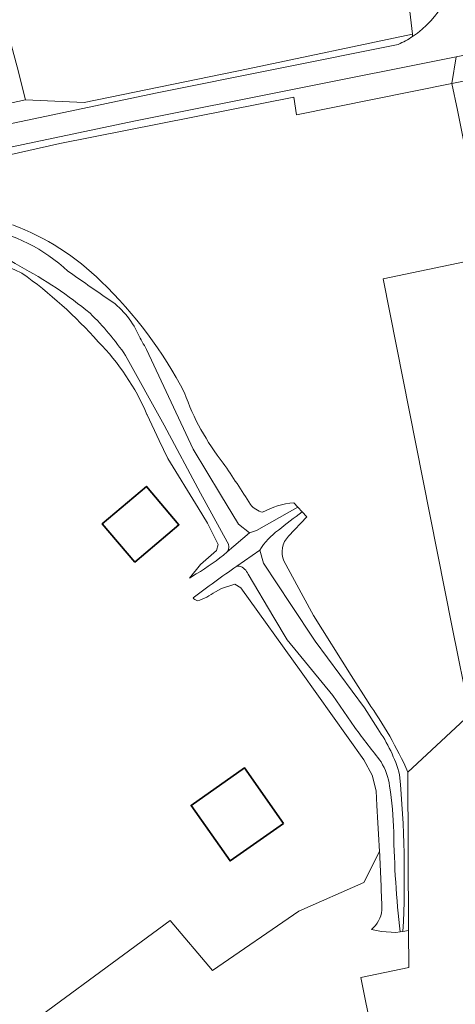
# Model space of a CAD drawing. Header units: metres. Extents: x 200176 to 205485, y 394066 to 399855.
# Tile 192 of 230: x 201380 to 201461, y 397979 to 398162. Entities that reach past the tile are written whole.
import ezdxf

# ---------------------------------------------------------------- set-up
doc = ezdxf.new("R2010")
doc.units = ezdxf.units.M
for name, color, linetype, lineweight in [('B-WE-GR-BOS_GEMENGD-GV', 40, 'Continuous', 13), ('B-WE-GR-GRAS-GV', 60, 'Continuous', 13), ('B-WE-GW-TALUD_KRUIN-G', 90, 'Continuous', 18), ('B-WE-OG-BEBOUWING-GV', 7, 'Continuous', 35), ('B-WE-OG-BEBOUWING_SCHUUR-GV', 7, 'Continuous', 35), ('B-WE-OG-TERREIN_ERF-GV', 7, 'Continuous', 18), ('B-WE-OG-WEG-GV', 7, 'Continuous', 18), ('B-WE-VH-VERHARDING_ASFALT-GV', 252, 'Continuous', 18)]:
    doc.layers.add(name, color=color, linetype=linetype, lineweight=lineweight)

msp = doc.modelspace()

# ---------------------------------------------------------------- linework, layer by layer
at = {"layer": 'B-WE-GR-BOS_GEMENGD-GV', "flags": 128}
for points in [[(201375.228, 398169.242), (201379.582, 398153.368), (201381.088, 398147.201), (201391.976, 398146.707), (201422.457, 398152.975), (201452.9, 398159.423), (201445.266, 398224.513)], [(201452.082, 398022.455), (201463.553, 398033.146), (201460.257, 398049.361), (201454.812, 398076.828), (201447.477, 398113.973), (201466.734, 398118.016), (201465.887, 398122.084), (201461.245, 398145.326), (201460.25, 398150.226), (201431.423, 398144.449), (201430.908, 398147.697), (201387.463, 398139.113), (201370.691, 398135.319), (201370.359, 398136.741), (201365.735, 398135.763)], [(201430.894, 398072.441), (201431.619, 398071.655), (201432.472, 398070.73), (201433.325, 398069.805), (201429.92, 398066.244)], [(201429.047, 398061.64), (201432.635, 398055.073), (201434.562, 398051.547), (201441.55, 398040.363), (201444.676, 398035.42)], [(201446.809, 398007.731), (201443.868, 398001.963), (201431.859, 397996.648), (201415.83, 397985.625), (201407.935, 397994.917), (201374.438, 397970.287), (201381.54, 397960.892), (201387.208, 397958.531), (201400.854, 397938.312), (201407.978, 397930.605), (201419.462, 397938.259), (201426.652, 397935.183), (201427.106, 397930.865), (201412.801, 397923.321), (201424.504, 397903.808), (201444.355, 397874.744), (201459.543, 397851.749), (201459.123, 397851.35), (201465.306, 397843.937)], [(201531.539, 397779.115), (201508.658, 397812.34), (201467.709, 397867.63), (201458.065, 397911.154), (201443.322, 397984.371), (201452.23, 397986.214), (201452.202, 397993.085), (201451.153, 397992.897), (201450.613, 397992.8), (201449.86, 397992.664), (201447.163, 397992.89), (201445.295, 397993.274)]]:
    msp.add_lwpolyline(points, dxfattribs=at)
at = {"layer": 'B-WE-GR-BOS_GEMENGD-GV'}
for points in [[(201378.676, 398124.02, -0.1066766), (201395.169, 398113.499)], [(201395.169, 398113.499, -0.0811935), (201410.62, 398092.831)], [(201410.62, 398092.831, 0.0833684), (201417.805, 398079.814)], [(201417.805, 398079.814, -0.0106823), (201422.833, 398072.12)], [(201422.833, 398072.12, 0.1484396), (201425.079, 398070.675)], [(201425.079, 398070.675, -0.101768), (201430.894, 398072.441)], [(201429.92, 398066.244, 0.2982848), (201429.047, 398061.64)], [(201444.676, 398035.42, -0.048746), (201452.082, 398022.455)], [(201447.247, 397996.833, 0.0053282), (201446.809, 398007.731)], [(201445.295, 397993.274, 0.1897739), (201447.247, 397996.833)]]:
    msp.add_lwpolyline(points, format="xyb", dxfattribs=at)
at = {"layer": 'B-WE-GR-GRAS-GV', "flags": 128}
for points in [[(201299.264, 398162.763), (201305.639, 398143.148), (201308.833, 398134.114), (201311.152, 398133.302), (201313.526, 398133.144), (201316.382, 398133.406), (201329.226, 398135.951), (201338.937, 398138.369), (201362.616, 398143.204), (201381.088, 398147.201), (201379.582, 398153.368), (201375.228, 398169.242)], [(201418.531, 398063.305), (201422.695, 398066.838), (201420.642, 398068.475), (201417.316, 398073.957), (201412.207, 398082.376), (201403.574, 398100.908)], [(201403.574, 398100.908), (201412.207, 398082.376), (201417.316, 398073.957), (201420.642, 398068.475), (201422.695, 398066.838), (201423.981, 398067.314), (201429.638, 398070.528), (201431.619, 398071.655), (201430.894, 398072.441)], [(201399.693, 398099.758), (201406.825, 398086.853), (201413.59, 398074.243), (201414.641, 398072.315), (201418.531, 398065.181)], [(201418.531, 398065.181), (201414.641, 398072.315), (201413.59, 398074.243), (201406.825, 398086.853), (201399.693, 398099.758)], [(201403.641, 398088.835), (201403.677, 398088.75), (201405.943, 398083.978), (201407.521, 398080.657), (201413.124, 398071.487), (201414.851, 398068.661), (201416.881, 398064.688), (201416.569, 398063.577), (201413.595, 398060.975), (201411.533, 398058.466), (201412.801, 398059.263)], [(201429.92, 398066.244), (201433.325, 398069.805), (201432.472, 398070.73)], [(201446.471, 398030.48), (201444.004, 398034.378), (201434.891, 398046.753), (201430.364, 398053.564), (201425.27, 398061.228), (201424.569, 398063.616), (201420.31, 398060.651)], [(201424.569, 398063.616), (201425.27, 398061.228), (201430.364, 398053.564), (201434.891, 398046.753), (201444.004, 398034.378), (201446.471, 398030.48)], [(201444.676, 398035.42), (201441.55, 398040.363), (201434.562, 398051.547), (201432.635, 398055.073), (201429.047, 398061.64)], [(201442.205, 398030.719), (201438.123, 398036.698), (201429.656, 398046.982), (201427.182, 398051.151), (201422.405, 398059.199)], [(201422.405, 398059.199), (201427.182, 398051.151), (201429.656, 398046.982), (201438.123, 398036.698), (201442.205, 398030.719)], [(201416.346, 398055.9), (201417.449, 398056.524), (201419.98, 398057.322), (201421.04, 398056.684), (201432.287, 398041.075), (201443.88, 398024.741), (201445.444, 398021.915), (201446.207, 398019.005), (201446.303, 398016.248)], [(201451.153, 397992.897), (201452.202, 397993.085), (201452.082, 398022.455)], [(201445.295, 397993.274), (201447.163, 397992.89), (201449.86, 397992.664), (201450.613, 397992.8)], [(201450.613, 397992.8), (201451.153, 397992.897)]]:
    msp.add_lwpolyline(points, dxfattribs=at)
at = {"layer": 'B-WE-GR-GRAS-GV'}
for points in [[(201395.169, 398113.499, 0.1066766), (201378.676, 398124.02)], [(201388.992, 398115.429, 0.1397226), (201373.034, 398123.478)], [(201373.034, 398123.478, -0.1397226), (201388.992, 398115.429)], [(201357.732, 398118.271, -0.1502291), (201380.44, 398115.061)], [(201372.659, 398119.812, -0.0715819), (201380.03, 398116.321)], [(201380.03, 398116.321, 0.0715819), (201372.659, 398119.812)], [(201380.03, 398116.321, -0.0528257), (201393.085, 398107.603)], [(201393.085, 398107.603, 0.0528257), (201380.03, 398116.321)], [(201380.44, 398115.061, -0.0554307), (201394.606, 398102.317)], [(201396.372, 398110.287, -0.0019679), (201388.992, 398115.429)], [(201388.992, 398115.429, 0.0019679), (201396.372, 398110.287)], [(201410.62, 398092.831, 0.0811935), (201395.169, 398113.499)], [(201401.991, 398103.706, 0.1532822), (201396.372, 398110.287)], [(201396.372, 398110.287, -0.1532822), (201401.991, 398103.706)], [(201393.085, 398107.603, -0.0499169), (201399.693, 398099.758)], [(201399.693, 398099.758, 0.0499169), (201393.085, 398107.603)], [(201394.606, 398102.317, -0.0937352), (201403.641, 398088.835)], [(201403.574, 398100.908, -0.0058992), (201401.991, 398103.706)], [(201401.991, 398103.706, 0.0058992), (201403.574, 398100.908)], [(201417.805, 398079.814, -0.0833684), (201410.62, 398092.831)], [(201422.833, 398072.12, 0.0106823), (201417.805, 398079.814)], [(201425.079, 398070.675, -0.1484396), (201422.833, 398072.12)], [(201430.894, 398072.441, 0.101768), (201425.079, 398070.675)], [(201432.472, 398070.73, 0.0092875), (201428.036, 398067.383)], [(201428.036, 398067.383, 0.0951378), (201424.569, 398063.616)], [(201429.047, 398061.64, -0.2982848), (201429.92, 398066.244)], [(201418.531, 398065.181, -0.3486155), (201418.531, 398063.305)], [(201418.531, 398063.305, 0.3486155), (201418.531, 398065.181)], [(201412.801, 398059.263, 0.043368), (201418.531, 398063.305)], [(201420.31, 398060.651, 0.011307), (201412.213, 398054.807)], [(201420.783, 398060.704, 0.0835434), (201420.31, 398060.651)], [(201420.31, 398060.651, -0.0835434), (201420.783, 398060.704)], [(201422.405, 398059.199, 0.2330567), (201420.783, 398060.704)], [(201420.783, 398060.704, -0.2330567), (201422.405, 398059.199)], [(201412.213, 398054.807, 0.1683981), (201412.998, 398054.248)], [(201412.998, 398054.248, 0.0783476), (201416.346, 398055.9)], [(201452.082, 398022.455, 0.048746), (201444.676, 398035.42)], [(201447.082, 398024.355, 0.0011944), (201442.205, 398030.719)], [(201442.205, 398030.719, -0.0011944), (201447.082, 398024.355)], [(201446.471, 398030.48, -0.0860464), (201450.542, 398021.964)], [(201450.542, 398021.964, 0.0860464), (201446.471, 398030.48)], [(201448.673, 398019.86, 0.1057098), (201447.082, 398024.355)], [(201447.082, 398024.355, -0.1057098), (201448.673, 398019.86)], [(201450.542, 398021.964, -0.0350537), (201451.153, 397992.897)], [(201451.153, 397992.897, 0.0350537), (201450.542, 398021.964)], [(201449.44, 398011.34, 0.0301105), (201448.673, 398019.86)], [(201448.673, 398019.86, -0.0301105), (201449.44, 398011.34)], [(201446.303, 398016.248, -0.0041911), (201446.809, 398007.731)], [(201450.613, 397992.8, -0.0236997), (201449.44, 398011.34)], [(201449.44, 398011.34, 0.0236997), (201450.613, 397992.8)], [(201446.809, 398007.731, -0.0053282), (201447.247, 397996.833)], [(201447.247, 397996.833, -0.1897739), (201445.295, 397993.274)]]:
    msp.add_lwpolyline(points, format="xyb", dxfattribs=at)
at = {"layer": 'B-WE-GW-TALUD_KRUIN-G'}
for points in [[(201373.034, 398123.478, -0.1397226), (201388.992, 398115.429)], [(201380.03, 398116.321, 0.0715819), (201372.659, 398119.812)], [(201393.085, 398107.603, 0.0528257), (201380.03, 398116.321)], [(201388.992, 398115.429, 0.0019679), (201396.372, 398110.287)], [(201396.372, 398110.287, -0.1532822), (201401.991, 398103.706)], [(201399.693, 398099.758, 0.0499169), (201393.085, 398107.603)], [(201401.991, 398103.706, 0.0058992), (201403.574, 398100.908)], [(201432.472, 398070.73, 0.0092875), (201428.036, 398067.383)], [(201428.036, 398067.383, 0.0951378), (201424.569, 398063.616)], [(201418.531, 398063.305, 0.3486155), (201418.531, 398065.181)], [(201412.801, 398059.263, 0.043368), (201418.531, 398063.305)], [(201420.31, 398060.651, 0.011307), (201412.213, 398054.807)], [(201420.783, 398060.704, 0.0835434), (201420.31, 398060.651)], [(201422.405, 398059.199, 0.2330567), (201420.783, 398060.704)], [(201447.082, 398024.355, 0.0011944), (201442.205, 398030.719)], [(201446.471, 398030.48, -0.0860464), (201450.542, 398021.964)], [(201448.673, 398019.86, 0.1057098), (201447.082, 398024.355)], [(201450.542, 398021.964, -0.0350537), (201451.153, 397992.897)], [(201449.44, 398011.34, 0.0301105), (201448.673, 398019.86)], [(201450.613, 397992.8, -0.0236997), (201449.44, 398011.34)]]:
    msp.add_lwpolyline(points, format="xyb", dxfattribs=at)
at = {"layer": 'B-WE-GW-TALUD_KRUIN-G', "flags": 128}
for points in [[(201403.574, 398100.908), (201412.207, 398082.376), (201417.316, 398073.957), (201420.642, 398068.475), (201422.695, 398066.838), (201423.981, 398067.314), (201429.638, 398070.528), (201431.619, 398071.655)], [(201418.531, 398065.181), (201414.641, 398072.315), (201413.59, 398074.243), (201406.825, 398086.853), (201399.693, 398099.758)], [(201424.569, 398063.616), (201425.27, 398061.228), (201430.364, 398053.564), (201434.891, 398046.753), (201444.004, 398034.378), (201446.471, 398030.48)], [(201411.533, 398058.466), (201412.801, 398059.263)], [(201442.205, 398030.719), (201438.123, 398036.698), (201429.656, 398046.982), (201427.182, 398051.151), (201422.405, 398059.199)]]:
    msp.add_lwpolyline(points, dxfattribs=at)
at = {"layer": 'B-WE-OG-BEBOUWING-GV', "flags": 128}
msp.add_lwpolyline([(201401.387, 398061.4), (201409.591, 398068.347), (201403.555, 398075.478), (201395.351, 398068.531)], close=True, dxfattribs=at)
at = {"layer": 'B-WE-OG-BEBOUWING_SCHUUR-GV', "flags": 128}
msp.add_lwpolyline([(201428.979, 398012.947), (201421.75, 398023.236), (201411.843, 398016.275), (201419.072, 398005.986)], close=True, dxfattribs=at)
at = {"layer": 'B-WE-OG-TERREIN_ERF-GV', "flags": 128}
for points in [[(201596.59, 398133.282), (201587.374, 398175.614), (201577.918, 398173.737), (201578.164, 398172.48), (201572.641, 398171.349), (201572.38, 398172.638), (201567.251, 398171.62), (201567.521, 398170.318), (201544.868, 398165.613), (201544.566, 398167.118), (201536.989, 398165.615), (201537.311, 398164.023), (201521.93, 398160.878), (201521.573, 398162.555), (201473.78, 398153.07), (201466.009, 398151.407), (201460.25, 398150.226)], [(201460.25, 398150.226), (201461.245, 398145.326)], [(201466.734, 398118.016), (201447.477, 398113.973), (201454.812, 398076.828), (201460.257, 398049.361), (201463.553, 398033.146), (201452.082, 398022.455), (201452.202, 397993.085), (201452.23, 397986.214), (201443.322, 397984.371), (201458.065, 397911.154), (201467.709, 397867.63)], [(201412.801, 398059.263), (201411.533, 398058.466), (201413.595, 398060.975), (201416.569, 398063.577), (201416.881, 398064.688), (201414.851, 398068.661), (201413.124, 398071.487), (201407.521, 398080.657), (201405.943, 398083.978), (201403.677, 398088.75), (201403.641, 398088.835)], [(201432.472, 398070.73), (201431.619, 398071.655), (201429.638, 398070.528), (201423.981, 398067.314), (201422.695, 398066.838), (201418.531, 398063.305)], [(201420.31, 398060.651), (201424.569, 398063.616)], [(201446.303, 398016.248), (201446.207, 398019.005), (201445.444, 398021.915), (201443.88, 398024.741), (201432.287, 398041.075), (201421.04, 398056.684), (201419.98, 398057.322), (201417.449, 398056.524), (201416.346, 398055.9)], [(201374.438, 397970.287), (201407.935, 397994.917), (201415.83, 397985.625), (201431.859, 397996.648), (201443.868, 398001.963), (201446.809, 398007.731)]]:
    msp.add_lwpolyline(points, dxfattribs=at)
at = {"layer": 'B-WE-OG-TERREIN_ERF-GV'}
for points in [[(201380.44, 398115.061, 0.1502291), (201357.732, 398118.271)], [(201394.606, 398102.317, 0.0554307), (201380.44, 398115.061)], [(201403.641, 398088.835, 0.0937352), (201394.606, 398102.317)], [(201428.036, 398067.383, -0.0092875), (201432.472, 398070.73)], [(201424.569, 398063.616, -0.0951378), (201428.036, 398067.383)], [(201418.531, 398063.305, -0.043368), (201412.801, 398059.263)], [(201412.213, 398054.807, -0.011307), (201420.31, 398060.651)], [(201412.998, 398054.248, -0.1683981), (201412.213, 398054.807)], [(201416.346, 398055.9, -0.0783476), (201412.998, 398054.248)], [(201446.809, 398007.731, 0.0041911), (201446.303, 398016.248)]]:
    msp.add_lwpolyline(points, format="xyb", dxfattribs=at)
at = {"layer": 'B-WE-OG-TERREIN_ERF-GV', "flags": 128}
msp.add_lwpolyline([(201403.555, 398075.478), (201409.591, 398068.347), (201401.387, 398061.4), (201395.351, 398068.531)], close=True, dxfattribs=at)
at = {"layer": 'B-WE-OG-WEG-GV', "flags": 128}
for points in [[(201587.611, 398405.969), (201588.814, 398408.119), (201589.221, 398409.988), (201589.212, 398410.728), (201582.965, 398406.95), (201575.863, 398404.172), (201504.805, 398385.652), (201457.978, 398373.373), (201453.154, 398375.85), (201430.854, 398366.231), (201420.114, 398358.259), (201415.66, 398346.423), (201427.358, 398298.618), (201445.266, 398224.513), (201452.9, 398159.423), (201452.953, 398158.969)], [(201452.953, 398158.969), (201452.9, 398159.423), (201422.457, 398152.975), (201391.976, 398146.707)], [(201391.976, 398146.707), (201381.088, 398147.201), (201362.616, 398143.204), (201338.937, 398138.369), (201329.226, 398135.951), (201316.382, 398133.406), (201308.384, 398131.093), (201310.678, 398129.293), (201312.363, 398128.079), (201324.444, 398130.974), (201359.706, 398138.845), (201405.215, 398148.436), (201450.267, 398157.512)]]:
    msp.add_lwpolyline(points, dxfattribs=at)
at = {"layer": 'B-WE-OG-WEG-GV'}
for points in [[(201452.953, 398158.969, 0.2557828), (201460.818, 398173.866)], [(201450.267, 398157.512, 0.0436426), (201452.953, 398158.969)]]:
    msp.add_lwpolyline(points, format="xyb", dxfattribs=at)
at = {"layer": 'B-WE-OG-WEG-GV', "flags": 128}
for points in [[(201460.25, 398150.226), (201466.009, 398151.407), (201473.78, 398153.07), (201521.573, 398162.555), (201520.776, 398166.305), (201473.131, 398157.599), (201461.049, 398155.174)], [(201461.049, 398155.174), (201401.211, 398143.266), (201370.359, 398136.741), (201370.691, 398135.319), (201387.463, 398139.113), (201430.908, 398147.697), (201431.423, 398144.449), (201460.25, 398150.226)]]:
    msp.add_lwpolyline(points, close=True, dxfattribs=at)
at = {"layer": 'B-WE-VH-VERHARDING_ASFALT-GV'}
for points in [[(201460.818, 398173.866, -0.2557828), (201452.953, 398158.969)], [(201452.953, 398158.969, -0.0436426), (201450.267, 398157.512)]]:
    msp.add_lwpolyline(points, format="xyb", dxfattribs=at)
at = {"layer": 'B-WE-VH-VERHARDING_ASFALT-GV', "flags": 128}
for points in [[(201450.267, 398157.512), (201405.215, 398148.436), (201359.706, 398138.845), (201324.444, 398130.974), (201312.363, 398128.079), (201297.477, 398124.427), (201276.382, 398118.749), (201278.074, 398114.392)], [(201365.735, 398135.763), (201370.359, 398136.741), (201401.211, 398143.266), (201461.049, 398155.174)]]:
    msp.add_lwpolyline(points, dxfattribs=at)

doc.saveas('drawing.dxf')
